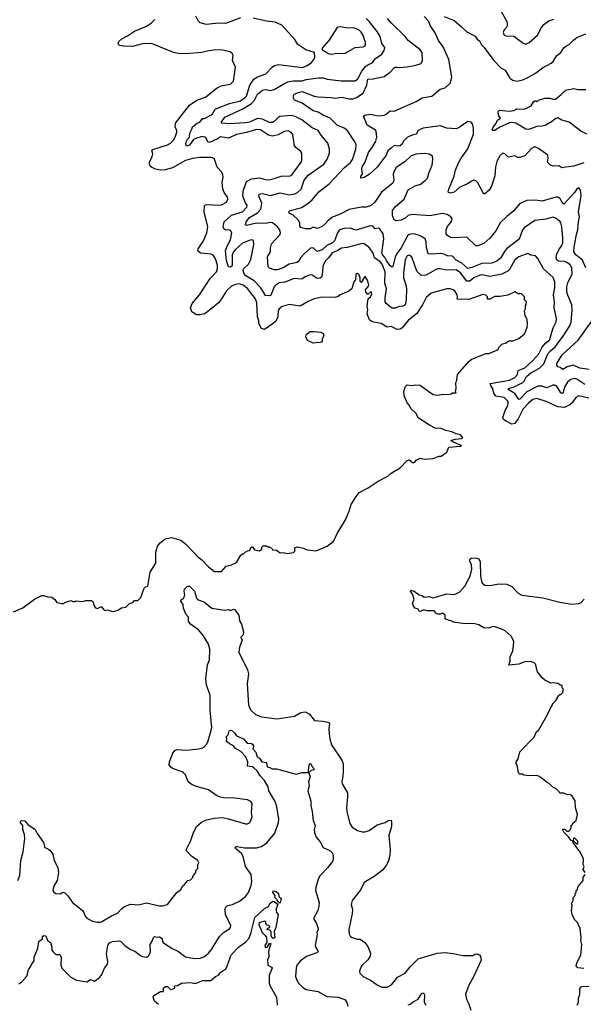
# Model space of a CAD drawing. Extents: x 1863017 to 1989460, y 394564 to 532820.
# Tile 66 of 213: x 1906124 to 1911770, y 451224 to 461092. Entities that reach past the tile are written whole.
import ezdxf

# ---------------------------------------------------------------- set-up
doc = ezdxf.new("R2010")
doc.units = 0

msp = doc.modelspace()

# ---------------------------------------------------------------- linework, layer by layer
at = {"layer": '0CON10XD'}
for points in [[(1910945, 461182.5), (1911006.3, 461066.3), (1911008.1, 461025), (1910979.1, 460990.9), (1910968, 460965), (1910977.7, 460937.7), (1910995, 460929.2), (1911075, 460927.1), (1911167.9, 460857.9), (1911195, 460846), (1911227.4, 460862.6), (1911312.9, 460937.1), (1911352, 461015), (1911375, 461043.8), (1911425, 461080.8), (1911475, 461099.2)], [(1910625, 458286.7), (1910511.4, 458291.4), (1910506.7, 458295), (1910511.2, 458315), (1910506.7, 458335), (1910485, 458367.5), (1910466.1, 458386.1), (1910436.1, 458396.1), (1910403.9, 458396.1), (1910245, 458350), (1910195, 458306.7), (1910158, 458235), (1910102.1, 458147.9), (1910015, 458076), (1909955, 458003.8), (1909935, 457991.2), (1909905, 457988.8), (1909845, 458018), (1909805, 458010), (1909745, 458048.6), (1909671.7, 458061.7), (1909645, 458072), (1909630, 458085), (1909606, 458145), (1909610.8, 458185), (1909604.2, 458225), (1909616.7, 458295), (1909638.8, 458315), (1909651.2, 458345), (1909649.3, 458359.3), (1909645, 458367.5), (1909615, 458342.5), (1909607, 458343), (1909591.2, 458365), (1909587.5, 458385), (1909618.3, 458421.7), (1909621.2, 458435), (1909605, 458490), (1909590, 458505), (1909588.3, 458518.3), (1909575, 458510), (1909545, 458460), (1909535, 458470), (1909533.8, 458505), (1909522.5, 458542.5), (1909505, 458550), (1909492, 458538), (1909486.7, 458485), (1909472.5, 458465), (1909450, 458395), (1909415, 458367.5), (1909335, 458333.3), (1909315, 458316.7), (1909285, 458306.7), (1909155, 458311.2), (1909075, 458294.2), (1909015, 458269.4), (1908935, 458220.6), (1908825, 458238.9), (1908752.3, 458217.7), (1908725, 458195.7), (1908715, 458178.8), (1908709.4, 458115), (1908689.8, 458070.2), (1908665, 458046.7), (1908575, 457985.9), (1908546.5, 457996.5), (1908518.9, 458048.9), (1908518.8, 458075), (1908506.9, 458116.9), (1908499.7, 458255), (1908487.8, 458295), (1908405, 458397.1), (1908361.6, 458431.6), (1908325, 458443.6), (1908275, 458436.4), (1908245, 458423.3), (1908195.6, 458375), (1908146.3, 458293.7), (1908115.3, 458254.7), (1908006.9, 458165), (1907975, 458145.5), (1907935, 458133.8), (1907895, 458134.6), (1907848.6, 458165), (1907834.4, 458205), (1907853.4, 458246.6), (1907925.4, 458335), (1908031.9, 458498.1), (1908095, 458564.4), (1908106.2, 458595), (1908105, 458631.2), (1908084.6, 458694.6), (1908063.6, 458733.6), (1908043.4, 458743.4), (1907935, 458750.8), (1907908, 458775), (1907912.5, 458795), (1907963.8, 458876.2), (1907999.5, 458955), (1908008.4, 459015), (1907971.7, 459168.3), (1907975, 459226.7), (1907984.4, 459235.6), (1908005, 459240.6), (1908115, 459233.3), (1908145, 459236.7), (1908195, 459264.4), (1908210, 459295), (1908204.3, 459315), (1908171.7, 459361.7), (1908157.8, 459395), (1908153.1, 459465), (1908162.5, 459515), (1908160.5, 459540.5), (1908142.3, 459572.3), (1908103.8, 459615), (1908075.8, 459695), (1908055, 459707.5), (1908035, 459710.8), (1907925, 459710), (1907855, 459702.7), (1907785, 459680), (1907655, 459609.3), (1907581.9, 459588.1), (1907535, 459583.9), (1907484, 459595), (1907443.4, 459613.4), (1907431.9, 459625), (1907423.6, 459645), (1907423.6, 459665), (1907450.7, 459720.7), (1907457.5, 459747.5), (1907448.8, 459785), (1907457, 459793), (1907605, 459836.7), (1907635.6, 459855), (1907664.5, 459885), (1907682.1, 459915), (1907699.2, 459965), (1907699.2, 459985), (1907682.3, 460015), (1907686.4, 460055), (1907825, 460235.6), (1907898, 460285), (1907985, 460315.6), (1908105, 460411.9), (1908155, 460433.1), (1908235, 460447.1), (1908266.9, 460475), (1908286, 460616), (1908257.5, 460685), (1908262.5, 460735), (1908252.5, 460755), (1908231.7, 460771.7), (1908155, 460787.5), (1908085, 460790), (1908005, 460776.7), (1907947.6, 460762.4), (1907785, 460750.5), (1907715, 460754.5), (1907663.3, 460765), (1907445, 460855.4), (1907355, 460851.1), (1907255, 460823.1), (1907165, 460827.8), (1907125, 460834), (1907113, 460843), (1907110, 460855), (1907116.2, 460875), (1907148.3, 460901.7), (1907205, 460929.4), (1907275, 460976.7), (1907395, 461026.4), (1907445, 461059.5), (1907479.1, 461095)], [(1911825, 457299.5), (1911725.9, 457324.1), (1911695, 457306.7), (1911657.4, 457252.6), (1911636.7, 457233.3), (1911583.1, 457206.9), (1911515, 457211.5), (1911396.7, 457265), (1911305, 457294.2), (1911265, 457285.5), (1911221.9, 457248.1), (1911167.6, 457192.4), (1911118.5, 457091.5), (1911085.2, 457044.8), (1911055, 457038.6), (1910997.4, 457067.4), (1910970.9, 457085), (1910965.8, 457105), (1910987.7, 457175), (1911010, 457215), (1911018, 457245), (1911016.2, 457265), (1910976.7, 457306.7), (1910895, 457318.9), (1910875, 457350.8), (1910863.4, 457393.4), (1910842.5, 457425), (1910837.5, 457445), (1911029.3, 457480.7), (1911083.3, 457506.7), (1911110.9, 457535), (1911117.4, 457575), (1911185, 457604.6), (1911265, 457675.6), (1911324.6, 457745), (1911359.4, 457810.6), (1911395, 457853.5), (1911434.3, 457885), (1911442.9, 457915), (1911468.8, 458005), (1911497.3, 458065), (1911501.5, 458095), (1911478.7, 458208.7), (1911483.3, 458265), (1911472.8, 458335), (1911484.1, 458405), (1911483.5, 458465), (1911470, 458510), (1911371.5, 458595), (1911315, 458700), (1911290, 458725), (1911245, 458732), (1911215, 458749.4), (1911125, 458716.9), (1911085.6, 458685), (1911032.3, 458587.7), (1911015, 458572.7), (1910955, 458541.5), (1910835, 458517.1), (1910755, 458533.8), (1910735, 458531.1), (1910675, 458505.8), (1910635, 458471.9), (1910605, 458470.3), (1910538.4, 458555), (1910495, 458585.2), (1910395, 458581.9), (1910335, 458595.3), (1910305, 458594.1), (1910197.2, 458532.8), (1910175, 458528.5), (1910143.4, 458533.4), (1910101.5, 458571.5), (1910055, 458706.7), (1910045, 458721.2), (1910025, 458733.8), (1910005, 458724), (1909984.5, 458685), (1909967.7, 458555), (1909970, 458505), (1909993.9, 458435), (1909998.1, 458398.1), (1909997.1, 458285), (1909985, 458235.5), (1909965, 458222), (1909925, 458217.3), (1909885, 458199.6), (1909855, 458201.2), (1909835, 458213.9), (1909795, 458248.8), (1909786.9, 458265), (1909786, 458305), (1909799.6, 458395), (1909783, 458453), (1909786.1, 458565), (1909755, 458642), (1909735, 458665.2), (1909678.4, 458705), (1909665, 458753.3), (1909629.4, 458805), (1909575, 458844.6), (1909555, 458849.2), (1909405, 458809.3), (1909348.1, 458801.9), (1909311.1, 458778.9), (1909253.3, 458755), (1909218.9, 458705), (1909186.9, 458675), (1909170, 458645), (1909161.9, 458618.1), (1909155.3, 458534.7), (1909147.2, 458512.8), (1909135, 458500.4), (1909105, 458498.8), (1909055, 458533.3), (1909035, 458535.6), (1908985, 458514.4), (1908949.6, 458490.4), (1908875, 458497.6), (1908779.1, 458460.9), (1908725, 458453.4), (1908692.9, 458435), (1908674.2, 458415), (1908638.7, 458331.3), (1908625, 458325.3), (1908587.9, 458327.9), (1908539.5, 458405), (1908473.5, 458475), (1908390.4, 458525), (1908371.9, 458545), (1908363.9, 458575), (1908367.5, 458595), (1908415, 458641.9), (1908440.5, 458689.5), (1908469.6, 458839.6), (1908467.5, 458875), (1908455.6, 458885.6), (1908434.2, 458884.2), (1908355, 458851.3), (1908281.5, 458785), (1908264.4, 458765), (1908252.5, 458735), (1908251.1, 458625), (1908235, 458611.5), (1908214.8, 458614.8), (1908195, 458677.5), (1908187.3, 458775), (1908198.4, 458815), (1908236.1, 458885), (1908250, 458955), (1908235, 458978.1), (1908216, 458986), (1908185, 458984.5), (1908172.6, 458992.6), (1908164, 459015), (1908173.3, 459065), (1908245, 459131.6), (1908357.5, 459165), (1908400, 459215), (1908402.5, 459235), (1908385, 459257.5), (1908360.6, 459325), (1908363.5, 459375), (1908395, 459469.4), (1908445, 459496.7), (1908525, 459506.7), (1908585, 459490), (1908625, 459488.6), (1908675, 459499.4), (1908745, 459525.6), (1908835, 459527.5), (1908855, 459540.8), (1908945, 459663.8), (1908951.1, 459685), (1908951.2, 459755), (1908941.2, 459771.2), (1908890.5, 459810.5), (1908878.3, 459828.3), (1908860.6, 459940.6), (1908841.2, 459965), (1908815, 459976.9), (1908775, 459972.5), (1908715, 459938.1), (1908655, 459924.4), (1908615, 459935.6), (1908535, 459987.8), (1908495, 459992.2), (1908395, 459962.9), (1908295, 459943.2), (1908215, 459905.8), (1908135, 459917.5), (1908105, 459897.1), (1908025, 459860), (1908009.4, 459869.4), (1907990, 459910), (1907955, 459921.5), (1907895, 459905.8), (1907865, 459891.5), (1907825, 459835.4), (1907793.8, 459823.8), (1907789.3, 459845), (1907794.3, 459875), (1907805, 459894.6), (1907826.2, 459913.8), (1907827.9, 459955), (1907849.6, 459995), (1907855, 460018.6), (1907903.6, 460056.4), (1907927.1, 460065), (1907955, 460101.9), (1907976.4, 460103.6), (1908040, 460135), (1908055, 460149.2), (1908081.2, 460195), (1908106.6, 460206.6), (1908225, 460250.9), (1908335, 460277.5), (1908387.5, 460315), (1908397.8, 460325), (1908429.6, 460435), (1908469.5, 460495), (1908505, 460518.2), (1908589.6, 460550.4), (1908652, 460618), (1908675.5, 460634.5), (1908717, 460643), (1908956, 460614), (1909005, 460632.2), (1909047, 460663), (1909065, 460684), (1909081.4, 460715), (1909077.5, 460765), (1908990.9, 460790.9), (1908911.4, 460845), (1908879.4, 460895), (1908748.5, 461038.5), (1908685, 461068.6), (1908597.9, 461077.9), (1908461.7, 461108.3)], [(1908335, 461112.5), (1908185, 461054), (1908115, 461058.2), (1907995.7, 461045.7), (1907931.2, 461061.2), (1907910.5, 461080.5), (1907887, 461127)], [(1911785, 457437.7), (1911705, 457489.3), (1911685, 457494.7), (1911645, 457485.2), (1911612.1, 457457.9), (1911586.1, 457415), (1911565, 457349.4), (1911555, 457345.7), (1911545, 457354.2), (1911502.4, 457422.4), (1911485, 457430), (1911465, 457428.7), (1911405, 457401.7), (1911355, 457419.2), (1911315, 457419.9), (1911206.2, 457363.8), (1911135, 457288.8), (1911125, 457285.5), (1911084.9, 457344.9), (1911016.5, 457385), (1911025, 457395.2), (1911078, 457412), (1911164.1, 457455.9), (1911178.9, 457471.1), (1911201.9, 457515), (1911245, 457551.7), (1911330.8, 457599.2), (1911375, 457644), (1911415.4, 457744.6), (1911441.8, 457775), (1911493.1, 457816.9), (1911524.1, 457865), (1911570.1, 457919.9), (1911636.7, 458025), (1911649.5, 458065), (1911659.1, 458180.9), (1911656.7, 458235), (1911609.6, 458349.6), (1911603.9, 458385), (1911604.7, 458415.3), (1911615.4, 458455), (1911658.1, 458545), (1911656.7, 458605), (1911637.1, 458635), (1911612.5, 458655), (1911585, 458667.2), (1911523.3, 458673.3), (1911505.9, 458685.9), (1911497.1, 458705), (1911500.4, 458735), (1911525, 458785.8), (1911555, 458829.2), (1911563.6, 458855), (1911565.6, 458905), (1911555.2, 459014.8), (1911546.7, 459055), (1911535, 459073.4), (1911485, 459106.7), (1911465, 459111.6), (1911395, 459093.5), (1911285, 459078.3), (1911176.4, 459005), (1911162.8, 458985), (1911127.8, 458892.2), (1911000.9, 458795), (1910979.6, 458770.4), (1910945.5, 458705), (1910905, 458672.7), (1910855, 458652.1), (1910755, 458647.6), (1910655, 458607.1), (1910615, 458598.9), (1910552.8, 458652.8), (1910495, 458682.1), (1910467, 458717), (1910455, 458723.1), (1910406.2, 458726.2), (1910375, 458742.1), (1910335, 458749.4), (1910252.8, 458742.8), (1910216.9, 458746.9), (1910199.6, 458805), (1910196, 458865), (1910184.7, 458894.7), (1910135.4, 458925.4), (1910085, 458943.5), (1910055, 458946.7), (1910025, 458940), (1910008.5, 458925), (1909944.6, 458805), (1909906.3, 458753.7), (1909886.3, 458715), (1909861.7, 458618.3), (1909855, 458613.3), (1909835, 458624), (1909798.6, 458678.6), (1909784.8, 458704.8), (1909760.9, 458730.9), (1909753.6, 458753.6), (1909772.7, 458895), (1909764.4, 458945), (1909728.1, 458998.1), (1909715, 459002.2), (1909685, 458995.6), (1909662.4, 459022.4), (1909635, 459027.7), (1909495, 458984.5), (1909435, 459002.7), (1909375, 459001.2), (1909339.5, 458990.5), (1909322.6, 458977.4), (1909308.2, 458955), (1909278.2, 458875), (1909256.4, 458855), (1909202.4, 458827.6), (1909155, 458786.2), (1909105, 458770.6), (1909065, 458804.5), (1909036.1, 458803.9), (1908972.8, 458747.2), (1908937.5, 458705), (1908923.1, 458675), (1908905, 458660.5), (1908825, 458642.7), (1908765, 458605.6), (1908704.3, 458584.3), (1908675, 458583.8), (1908625, 458603.3), (1908614, 458615), (1908605.8, 458715), (1908636, 458765), (1908636.7, 458805), (1908647.5, 458845), (1908730.4, 458935), (1908736.9, 458955), (1908731.5, 458985), (1908707.9, 459015), (1908655, 459055.4), (1908635, 459058.2), (1908585, 459050.3), (1908495, 459053.3), (1908395, 459030), (1908386, 459036), (1908392.7, 459065), (1908425, 459110), (1908505, 459156.4), (1908538.6, 459195), (1908550.9, 459255), (1908519.1, 459325), (1908522.5, 459345), (1908555, 459350.4), (1908635, 459330.4), (1908735, 459356.4), (1908825, 459336.7), (1908881.6, 459348.4), (1908908.2, 459361.8), (1908942.7, 459395), (1908973.2, 459485), (1909015, 459533.9), (1909170, 459645), (1909205.6, 459695), (1909228.6, 459755), (1909227.1, 459795), (1909210, 459855), (1909144.4, 459935), (1909115, 459983.3), (1909055, 460007.5), (1908949.9, 460089.9), (1908885, 460123.4), (1908845, 460133.2), (1908729.5, 460120.5), (1908710.4, 460109.6), (1908675, 460072.3), (1908655, 460062.7), (1908625, 460063.4), (1908555, 460096.4), (1908505, 460100.9), (1908425, 460066.7), (1908382.4, 460057.6), (1908225, 460047.3), (1908150, 460055), (1908143, 460063), (1908180, 460115), (1908367.4, 460202.6), (1908445, 460251.7), (1908477, 460285), (1908505, 460344.6), (1908555, 460385.3), (1908585, 460394.2), (1908635, 460383.5), (1908675, 460392.5), (1908769.5, 460450.5), (1908811.6, 460468.4), (1908865, 460478.4), (1908955, 460478.8), (1908995, 460492.3), (1909119.1, 460510.9), (1909165, 460509), (1909205, 460494.8), (1909345, 460479.5), (1909485, 460480.8), (1909511.3, 460498.7), (1909552.3, 460577.7), (1909593.3, 460626.7), (1909611, 460639), (1909655, 460660.5), (1909688.8, 460705), (1909752.8, 460747.2), (1909774.6, 460785), (1909780.6, 460815), (1909752.5, 460855), (1909733.9, 460925), (1909704.9, 460974.9), (1909625.8, 461075.8), (1909595.2, 461105.2)], [(1911796.8, 458606.8), (1911760.8, 458680.8), (1911695, 458736.7), (1911676.7, 458765), (1911677.9, 458815), (1911701.5, 458938.5), (1911714.5, 458985), (1911721.1, 459065), (1911733.1, 459115), (1911720.6, 459165), (1911749.1, 459329.1), (1911741.4, 459385), (1911725, 459405.8), (1911704.3, 459395.7), (1911685, 459363.3), (1911575, 459244.4), (1911565, 459250), (1911535, 459302.9), (1911515, 459312.9), (1911495, 459314.4), (1911356.8, 459273.2), (1911295, 459284.4), (1911205, 459278.8), (1911131.7, 459248.3), (1911073.2, 459176.8), (1911005, 459121.2), (1910938, 459055), (1910894.5, 458975), (1910835, 458902.5), (1910775, 458850), (1910715, 458827.5), (1910695, 458826), (1910605, 458911.9), (1910474.5, 458904.5), (1910440, 458910), (1910408.7, 458928.7), (1910396.8, 458946.8), (1910397.8, 458985), (1910411.4, 459018.6), (1910451.3, 459068.7), (1910457.5, 459095), (1910444, 459115), (1910405, 459141.4), (1910355, 459150), (1910235, 459128.2), (1910055, 459140.6), (1910015, 459128.7), (1909985, 459102.7), (1909945, 459083.5), (1909895.8, 459075.8), (1909875, 459086), (1909858.1, 459125), (1909859.7, 459180.3), (1909888.3, 459221.7), (1909975, 459294), (1910015, 459388), (1910085, 459427.1), (1910138.8, 459445), (1910185, 459482), (1910208, 459505), (1910222.5, 459555), (1910256.8, 459633.2), (1910264.3, 459695), (1910258.8, 459725), (1910227.5, 459745), (1910175, 459750.6), (1910096.6, 459743.4), (1910045, 459727.1), (1909982.9, 459667.1), (1909895, 459610), (1909874.6, 459575.4), (1909865.6, 459545), (1909872.2, 459485), (1909861.9, 459455), (1909747.5, 459365), (1909680.6, 459265), (1909645, 459229.4), (1909595, 459211.8), (1909545, 459213.5), (1909425, 459189.4), (1909340, 459145), (1909251.3, 459108.7), (1909211.9, 459078.1), (1909185.7, 459045), (1909155, 459019.2), (1909105, 459000), (1909065, 459013.3), (1909035, 458996.2), (1908986.4, 458996.4), (1908940.3, 459010.3), (1908930, 459025), (1908928.9, 459055), (1908914.4, 459085), (1908865, 459132.9), (1908825, 459154.3), (1908818.8, 459165), (1908835, 459178.6), (1908949.8, 459210.2), (1909015, 459252.2), (1909053.1, 459286.9), (1909122, 459368), (1909223.3, 459446.7), (1909378.1, 459611.9), (1909438.3, 459661.7), (1909459.3, 459690.7), (1909491.5, 459795), (1909495.3, 459835), (1909489.6, 459859.6), (1909404.5, 459985), (1909375, 460005.3), (1909305, 460034.4), (1909255.6, 460085), (1909235.7, 460105), (1909157.9, 460137.9), (1909115, 460165.5), (1909065, 460179.4), (1908955, 460256.4), (1908877.5, 460285), (1908867.5, 460305), (1908867.5, 460335), (1908877.5, 460345), (1908915, 460364.2), (1908955, 460372), (1909075, 460327.5), (1909115, 460320.8), (1909244.1, 460314.1), (1909285, 460304.4), (1909355, 460314.4), (1909425, 460299.6), (1909465, 460300), (1909498.5, 460311.5), (1909563.5, 460356.5), (1909602.9, 460435), (1909613.1, 460496.9), (1909665, 460498.1), (1909775, 460522), (1909835, 460565.8), (1909875, 460610.8), (1909885, 460617.5), (1909905, 460616), (1909925, 460612.5), (1910005, 460620), (1910093, 460637), (1910145, 460654), (1910160, 460685), (1910156.2, 460765), (1910132, 460795), (1910016.2, 460885), (1909986, 460925), (1909848.3, 461058.3), (1909808.9, 461105)], [(1909845, 459805.5), (1909812.7, 459777.3), (1909795.4, 459734.6), (1909705.8, 459615), (1909625, 459539.2), (1909575, 459510), (1909542.5, 459505), (1909542, 459525), (1909557.5, 459545), (1909550, 459595), (1909555, 459616.7), (1909581.7, 459658.3), (1909619.3, 459760.7), (1909655, 459810), (1909690.4, 459875), (1909700.3, 459915), (1909695.8, 459975), (1909690, 459985), (1909603.8, 460035), (1909568.8, 460125), (1909582.5, 460135), (1909635, 460146.5), (1909715, 460130), (1909774.1, 460135.9), (1909796.7, 460145), (1909835, 460178.8), (1909875, 460176), (1910095, 460271.1), (1910155, 460310.5), (1910253.3, 460325), (1910336, 460395), (1910385, 460409.4), (1910439.4, 460460.6), (1910453.3, 460515), (1910424.6, 460695), (1910365, 460821.4), (1910321.1, 460885), (1910285, 460961.2), (1910237.5, 461035), (1910222.5, 461075), (1910175.6, 461125)], [(1910375, 461123.8), (1910475, 461083.3), (1910545.8, 461025.8), (1910605, 460971.2), (1910687.7, 460927.7), (1910708.3, 460898.3), (1910730.5, 460880.5), (1910749.7, 460839.7), (1910776, 460815), (1910873.6, 460683.6), (1910945, 460610), (1910986.2, 460585), (1911035.7, 460505), (1911063.8, 460485), (1911105, 460476.5), (1911165, 460488.9), (1911220, 460515), (1911292, 460555), (1911361.3, 460608.7), (1911446.7, 460655), (1911468.8, 460675), (1911505, 460733.8), (1911545, 460764.2), (1911575, 460809.4), (1911595, 460827.5), (1911627.9, 460842.1), (1911671.7, 460888.3), (1911705, 460913.8), (1911795, 460951.2)], [(1909255, 460746.2), (1909285, 460754.2), (1909385, 460756.2), (1909485, 460812.5), (1909565, 460821.2), (1909581.7, 460828.3), (1909588.8, 460845), (1909588, 460865), (1909565.7, 460935), (1909546.4, 460966.4), (1909525, 460988.6), (1909478, 461008), (1909395, 461010.6), (1909335, 461021.4), (1909305, 461012.5), (1909222, 460885), (1909152.5, 460805), (1909157, 460787), (1909225, 460751.2), (1909255, 460746.2)], [(1911804.1, 459944.1), (1911745, 459974), (1911673.1, 460033.1), (1911629.2, 460065), (1911556.2, 460085), (1911515, 460107.5), (1911495, 460102.5), (1911452.7, 460067.3), (1911388.3, 460031.7), (1911355, 460023.8), (1911305, 460022.7), (1911225, 459992.9), (1911193.3, 459995), (1911095, 460055.6), (1911055, 460061.8), (1911031.8, 460058.2), (1910928.3, 460011.7), (1910885, 459982.5), (1910865, 459982.5), (1910858.3, 459988.3), (1910867.5, 460015), (1910895, 460050), (1910910, 460085), (1910940, 460105), (1910920, 460135), (1910918.3, 460171.7), (1910930, 460185), (1911026, 460174), (1911075, 460182.5), (1911105, 460198.8), (1911180, 460195), (1911249.3, 460230.7), (1911271.7, 460268.3), (1911285, 460277.5), (1911295, 460280), (1911305, 460270), (1911320, 460285), (1911386.1, 460306.1), (1911433.6, 460306.4), (1911466.4, 460296.4), (1911493, 460297), (1911548.6, 460341.4), (1911582.3, 460377.7), (1911605, 460390), (1911675, 460402.5), (1911715, 460394.3), (1911795, 460394)], [(1911775, 459656.4), (1911674.6, 459625.4), (1911595.8, 459615.8), (1911555, 459606.2), (1911525, 459628), (1911465, 459626), (1911443, 459633), (1911410, 459665), (1911418.8, 459705), (1911413.3, 459735), (1911322.2, 459802.2), (1911295, 459814.4), (1911275, 459813.5), (1911250.1, 459799.9), (1911185, 459729.2), (1911135, 459711.9), (1911115, 459712.5), (1911085, 459728.8), (1911025, 459713.3), (1911015, 459716.7), (1910985, 459748), (1910965, 459754), (1910935, 459728), (1910905, 459670), (1910891.7, 459618.3), (1910885, 459527.5), (1910850.6, 459425), (1910828.6, 459385), (1910785, 459346.2), (1910775, 459346.7), (1910765.9, 459355.9), (1910715, 459458.5), (1910695, 459477.9), (1910675, 459482.7), (1910652.5, 459475), (1910605, 459442.5), (1910535, 459414.4), (1910475, 459364.3), (1910435, 459354.2), (1910420.5, 459360.5), (1910416.7, 459366.7), (1910424.2, 459395), (1910476.7, 459525), (1910491.1, 459585), (1910520.6, 459659.4), (1910545.4, 459704.6), (1910615, 459797.5), (1910669.6, 459945), (1910669.5, 460005), (1910658.7, 460048.7), (1910646.4, 460066.4), (1910615, 460073.3), (1910527.9, 460012.1), (1910495, 459999.6), (1910404.5, 460004.5), (1910335, 460027.1), (1910165, 460004.5), (1910117.2, 459982.8), (1910095, 459944.3), (1910045, 459932.9), (1910010, 459915), (1909968.6, 459875), (1909955.8, 459845), (1909935, 459829.2), (1909915, 459824.5), (1909875, 459832.3), (1909845, 459805.5)], [(1906061.7, 455158.3), (1906155, 455197.5), (1906273.9, 455286.1), (1906345, 455320), (1906365, 455320), (1906405, 455307.5), (1906446.2, 455306.2), (1906475, 455280), (1906495, 455250), (1906545, 455240), (1906565, 455240), (1906575, 455250), (1906635, 455270), (1906655, 455260), (1906675, 455260), (1906685, 455267.5), (1906755, 455262.5), (1906785, 455272.5), (1906845, 455270), (1906860, 455255), (1906867.5, 455225), (1906885, 455197.5), (1906905, 455190), (1906935, 455207.5), (1906945, 455207.5), (1906970, 455175), (1906981.7, 455171.7), (1907005, 455177.5), (1907043, 455163), (1907065, 455162.5), (1907107, 455173), (1907145, 455197.5), (1907187, 455203), (1907225, 455240), (1907258.3, 455251.7), (1907275, 455270), (1907308.3, 455271.7), (1907338.3, 455301.7), (1907370, 455395), (1907383, 455407), (1907406.2, 455415), (1907430.8, 455555), (1907489.2, 455645), (1907488.5, 455755), (1907505.6, 455815), (1907530.2, 455849.8), (1907580.4, 455889.6), (1907645.7, 455904.3), (1907738, 455875), (1907787.5, 455835), (1907911.2, 455705), (1907945, 455683.8), (1908015, 455610), (1908075, 455562.5), (1908147, 455563), (1908193, 455617), (1908245, 455627.5), (1908297, 455653), (1908340, 455725), (1908355, 455740), (1908365, 455740), (1908385, 455760), (1908398.3, 455761.7), (1908405, 455770), (1908425, 455772.5), (1908445, 455810), (1908455, 455810), (1908475, 455777.5), (1908525, 455770), (1908550, 455785), (1908550, 455805), (1908561.7, 455818.3), (1908595, 455820), (1908605, 455810), (1908625, 455810), (1908631.7, 455801.7), (1908645, 455800), (1908655, 455780), (1908697, 455777), (1908735, 455750), (1908765, 455752.5), (1908805, 455742.5), (1908867, 455753), (1908880, 455765), (1908881.7, 455798.3), (1908905, 455807.5), (1908966.4, 455796.4), (1909005, 455777.5), (1909095, 455767.5), (1909203.6, 455816.4), (1909265, 455862.5), (1909275, 455877.5), (1909305, 455942.5), (1909389.5, 456080.5), (1909424, 456165), (1909443.8, 456235), (1909493.8, 456315), (1909525, 456353.3), (1909615, 456400), (1909713.9, 456466.1), (1909813.6, 456516.4), (1909845, 456546.7), (1909935, 456602.5), (1910006.4, 456673.6), (1910025, 456680), (1910065, 456651.2), (1910082.3, 456657.7), (1910095, 456676.7), (1910135, 456696.7), (1910175, 456686.7), (1910265, 456693.3), (1910325, 456716.7), (1910345, 456717.5), (1910403, 456757), (1910421.7, 456808.3), (1910541.7, 456818.3), (1910550, 456825), (1910474.4, 456854.4), (1910442.5, 456875), (1910485, 456888), (1910555, 456893.3), (1910562.5, 456905), (1910541.2, 456931.2), (1910495, 456943.3), (1910453.3, 456963.3), (1910393.8, 456973.8), (1910345, 456996.7), (1910285, 457000), (1910229.1, 457029.1), (1910115, 457103.3), (1910095, 457146.2), (1910044.1, 457194.1), (1910030, 457225), (1910005, 457253.3), (1909974.2, 457325), (1909971.4, 457365), (1909987.3, 457412.7), (1910005, 457431.2), (1910055, 457426.2), (1910085, 457432), (1910135, 457428.8), (1910224.3, 457364.3), (1910265, 457336.2), (1910305, 457330), (1910365, 457340), (1910415, 457337.5), (1910445, 457342.5), (1910458.3, 457351.7), (1910495, 457352.5), (1910490, 457365), (1910496.7, 457395), (1910492.5, 457455), (1910502.5, 457475), (1910510, 457535), (1910623, 457667), (1910647.5, 457685), (1910778.3, 457741.7), (1910795, 457747.5), (1910825, 457746.7), (1910905, 457780), (1910920, 457795), (1910920, 457805), (1910955, 457840), (1910997, 457853), (1911013, 457867), (1911025, 457872.5), (1911065, 457872.5), (1911123.6, 457896.4), (1911180, 457945), (1911196.2, 457975), (1911208.3, 458011.7), (1911210, 458045), (1911206.4, 458086.4), (1911187.5, 458125), (1911180, 458175), (1911190, 458195), (1911190, 458225), (1911197, 458233), (1911200, 458265), (1911180, 458285), (1911180, 458315), (1911150, 458345), (1911135, 458347.5), (1911125, 458340), (1911083.6, 458366.4), (1911015, 458332.5), (1910933, 458317), (1910885, 458316.7), (1910835, 458290), (1910811.7, 458291.7), (1910810, 458315), (1910795, 458330), (1910765, 458338), (1910625, 458286.7)], [(1911830, 457585), (1911735, 457598.8), (1911669.8, 457630.2), (1911607.4, 457612.6), (1911565, 457587.5), (1911537, 457607), (1911513.6, 457613.6), (1911505, 457630), (1911505, 457647.5), (1911559.2, 457735), (1911719.2, 457880.8), (1911855, 458069.2)], [(1909065, 457848.8), (1909008.3, 457878.3), (1908992.2, 457915), (1908994.4, 457935), (1909002.5, 457945), (1909035, 457965.8), (1909075, 457968.8), (1909139.3, 457959.3), (1909165, 457947.5), (1909172.5, 457925), (1909153.3, 457895), (1909153.3, 457865), (1909135, 457855.8), (1909095, 457854.6), (1909065, 457848.8)], [(1911790, 452545), (1911770, 452575), (1911780, 452605), (1911770, 452625), (1911772.5, 452675), (1911765, 452700), (1911738.3, 452748.3), (1911670, 452845), (1911670, 452860), (1911675, 452860), (1911703, 452833), (1911717, 452833), (1911715, 452860), (1911685, 452890), (1911671.7, 452888.3), (1911670, 452860), (1911645, 452870), (1911623, 452903), (1911575, 452950), (1911562.5, 452975), (1911565, 452980), (1911585, 452980), (1911605, 452960), (1911625, 452960), (1911638.3, 452971.7), (1911650, 452995), (1911650, 453015), (1911658.3, 453021.7), (1911665, 453040), (1911700, 453065), (1911712.5, 453125), (1911692.5, 453195), (1911687.5, 453265), (1911656.4, 453316.4), (1911635, 453327.5), (1911613, 453323), (1911575, 453340), (1911535, 453340), (1911530, 453355), (1911500, 453385), (1911465, 453400), (1911425, 453440), (1911413, 453443), (1911345, 453497.5), (1911315, 453512.5), (1911295, 453516.7), (1911235, 453512.5), (1911175, 453520), (1911165, 453530), (1911135, 453530), (1911120, 453545), (1911109.3, 453619.3), (1911098.3, 453638.3), (1911097.5, 453655), (1911117.5, 453685), (1911133.9, 453756.1), (1911278.3, 453901.7), (1911299.3, 453950.7), (1911323.6, 453976.4), (1911406.1, 454113.9), (1911437.5, 454185), (1911462.5, 454225), (1911462.5, 454235), (1911495, 454270), (1911525, 454320), (1911535, 454330), (1911545, 454330), (1911565, 454350), (1911570, 454365), (1911570, 454385), (1911560, 454395), (1911558.3, 454418.3), (1911541.7, 454421.7), (1911515, 454440), (1911475, 454447.5), (1911445, 454442.5), (1911385, 454472.5), (1911357, 454497), (1911310, 454555), (1911291.7, 454631.7), (1911275, 454650), (1911253, 454653), (1911245, 454660), (1911185, 454657.5), (1911125, 454633.3), (1911023, 454623), (1911036.1, 454663.9), (1911038.8, 454705), (1911063, 454767), (1911072.5, 454815), (1911073.3, 454865), (1911046.7, 454915), (1910987, 454967), (1910945, 454988), (1910875, 455010), (1910855, 455008), (1910825, 454993.3), (1910775, 454996.2), (1910725, 455026.2), (1910685, 455038.6), (1910565, 455040.8), (1910485, 455050), (1910394.2, 455084.2), (1910386.7, 455095), (1910386.2, 455125), (1910372.5, 455135), (1910355, 455143.3), (1910336.4, 455133.6), (1910314.2, 455134.2), (1910290, 455145), (1910282.5, 455165), (1910275, 455168), (1910205, 455168.9), (1910171.9, 455178.1), (1910135, 455160.8), (1910125, 455163.3), (1910115, 455183.8), (1910085, 455194), (1910069.2, 455215), (1910058, 455245), (1910075.9, 455285.9), (1910059.2, 455335), (1910040.8, 455365), (1910042.5, 455375), (1910075.7, 455365.7), (1910125, 455327.5), (1910155, 455320), (1910175, 455303.3), (1910225, 455310), (1910265, 455296.7), (1910401.7, 455338.3), (1910475, 455330), (1910530, 455355), (1910585, 455416.2), (1910638.1, 455515), (1910652.2, 455585), (1910649.7, 455629.7), (1910632.5, 455665), (1910632, 455685), (1910655, 455698.1), (1910705, 455697.1), (1910725, 455688), (1910738.3, 455658.3), (1910739.2, 455515), (1910748.8, 455465), (1910756.2, 455446.2), (1910784.3, 455424.3), (1910835, 455420.8), (1910925, 455437.1), (1911005, 455436), (1911055, 455412), (1911116.2, 455345), (1911155, 455325.8), (1911365, 455297.1), (1911534.2, 455255.8), (1911655, 455235.8), (1911725, 455241.4), (1911749.7, 455250.3), (1911780, 455285)], [(1906105, 452463.3), (1906124.3, 452515), (1906135.5, 452664.5), (1906158, 452752), (1906175.6, 452885), (1906172.9, 452925), (1906156.9, 452975), (1906156, 453015), (1906133, 453043), (1906131.2, 453055), (1906142.9, 453067.1), (1906175, 453064.3), (1906204.2, 453025), (1906278.8, 452975), (1906299.2, 452935), (1906364, 452845), (1906373, 452817), (1906372.5, 452795), (1906395, 452790), (1906425, 452767.5), (1906455, 452727.5), (1906469.2, 452665), (1906507.5, 452595), (1906514.1, 452544.1), (1906500, 452465), (1906468, 452415), (1906458.8, 452385), (1906456.7, 452365), (1906465, 452347.5), (1906485, 452333.8), (1906528.3, 452331.7), (1906555, 452347.5), (1906575, 452340), (1906605, 452310), (1906653.9, 452243.9), (1906753.6, 452165), (1906767.3, 452145), (1906778.7, 452108.7), (1906797.6, 452087.6), (1906855, 452057.5), (1906901.7, 452048.3), (1906935, 452048), (1906955, 452056.2), (1907045, 452110), (1907105, 452137.5), (1907147.5, 452185), (1907175, 452203.3), (1907235, 452227.5), (1907315, 452222.5), (1907395, 452240), (1907525, 452210), (1907555, 452210), (1907605, 452223.3), (1907697, 452343), (1907740, 452375), (1907757, 452413), (1907776.4, 452423.6), (1907810, 452465), (1907835, 452470), (1907860, 452495), (1907860, 452505), (1907890, 452545), (1907890, 452565), (1907910, 452585), (1907910, 452625), (1907917.5, 452645), (1907910, 452665), (1907845, 452707.5), (1907793.3, 452765), (1907795, 452780), (1907838.8, 452865), (1907861.4, 452935), (1907895.8, 453005), (1907945, 453049.2), (1907995, 453072.9), (1908075, 453089.4), (1908155.5, 453095.5), (1908215, 453084.3), (1908385, 453034), (1908405, 453034), (1908425, 453043.3), (1908440, 453065), (1908453.3, 453105), (1908446.2, 453145), (1908453.3, 453235), (1908438.3, 453258.3), (1908405, 453272), (1908275, 453290), (1908165, 453292.5), (1908125, 453302), (1908095, 453316.2), (1908014.2, 453374.2), (1907895, 453407.5), (1907853.3, 453425), (1907813.2, 453453.2), (1907783.8, 453525), (1907766.7, 453545), (1907752.5, 453555), (1907655, 453588.8), (1907635, 453603.3), (1907622.5, 453625), (1907624.4, 453655), (1907657.9, 453742.1), (1907674.5, 453765.5), (1907693.3, 453776.7), (1907795, 453771.9), (1907915, 453783.3), (1907955, 453794.5), (1907975, 453806.9), (1907995, 453828), (1908012.9, 453865), (1908050.5, 453995), (1908033.3, 454173.3), (1908031.7, 454318.3), (1907996.4, 454425), (1907987.2, 454485), (1908006.7, 454625), (1908026.9, 454675), (1908029.1, 454785), (1908015.6, 454835), (1907966.2, 454916.2), (1907915, 454976.2), (1907857.6, 455017.6), (1907834.7, 455034.7), (1907815.6, 455065), (1907813.9, 455103.9), (1907787.1, 455135), (1907766.2, 455195), (1907762.3, 455232.3), (1907740, 455265), (1907745, 455280), (1907765, 455290), (1907780, 455325), (1907771.2, 455365), (1907773.8, 455385), (1907805, 455416.2), (1907825, 455415.8), (1907874.4, 455365), (1907895.7, 455295), (1907905, 455282), (1907975, 455253.1), (1908050, 455195), (1908175, 455175.7), (1908215, 455180.6), (1908235, 455169.4), (1908264.6, 455185.4), (1908275, 455182.5), (1908318.5, 455125), (1908326.4, 455066.4), (1908345, 455032.5), (1908365.7, 454955.7), (1908362, 454928), (1908340, 454905), (1908351.4, 454875), (1908326.9, 454805), (1908318.6, 454755), (1908407.1, 454577.1), (1908417.5, 454535), (1908402.5, 454435), (1908417.1, 454225), (1908436.4, 454176.4), (1908485, 454128.6), (1908545, 454104.4), (1908705, 454084.2), (1908877, 454113), (1908940.5, 454149.5), (1908983.9, 454153.9), (1909023.3, 454135), (1909077.1, 454067.1), (1909162.1, 454062.1), (1909212.5, 454052.5), (1909223.3, 454045), (1909228.8, 454035), (1909222, 453985), (1909224.3, 453935), (1909230.8, 453885), (1909248.6, 453825), (1909349.6, 453669.6), (1909364.3, 453635), (1909365.9, 453555.9), (1909359.7, 453509.7), (1909352, 453455), (1909356.2, 453435), (1909406.7, 453345), (1909408.8, 453305), (1909396.7, 453195), (1909401.7, 453151.7), (1909431.2, 453035), (1909455, 452998.8), (1909507.5, 452965), (1909555, 452954.2), (1909585, 452954), (1909625, 452966), (1909705, 453021.2), (1909785, 453046.7), (1909815, 453067.5), (1909845, 453070), (1909850, 453055), (1909848.8, 453005), (1909822.9, 452915), (1909835.8, 452775), (1909832, 452715), (1909815, 452652.5), (1909795.8, 452614.2), (1909755, 452566.2), (1909675, 452504), (1909576.2, 452445), (1909541.2, 452375), (1909454.3, 452265.7), (1909446, 452225)], [(1906996.6, 451753.4), (1907007.7, 451812.3), (1907025, 451839.4), (1907055, 451854.5), (1907125, 451858.6), (1907136.2, 451855), (1907178, 451815), (1907234, 451775), (1907277.4, 451757.4), (1907335, 451713.8), (1907355, 451703.8), (1907395, 451696.2), (1907415, 451710), (1907435, 451747.5), (1907431.4, 451825), (1907455.7, 451865), (1907462.9, 451895), (1907475, 451904), (1907505, 451898), (1907525, 451901.2), (1907550, 451885), (1907553.1, 451855), (1907560, 451845), (1907645, 451787.5), (1907715, 451754), (1907785, 451700.8), (1907874.5, 451684.5), (1907935, 451687.5), (1907976.7, 451703.3), (1908014.3, 451735), (1908046.9, 451775), (1908125, 451904), (1908165, 451942.9), (1908225, 451981.2), (1908236.2, 451995), (1908238, 452015), (1908186.5, 452125), (1908181.9, 452175), (1908186.9, 452195), (1908206.8, 452213.2), (1908255, 452224.2), (1908325, 452259.4), (1908386.3, 452303.7), (1908415, 452343.3), (1908441.9, 452415), (1908448.6, 452455), (1908444.2, 452525), (1908387.1, 452605), (1908363.3, 452705), (1908345, 452735.5), (1908285, 452784.3), (1908282.9, 452795), (1908291.2, 452805), (1908302.8, 452807.2), (1908375, 452791.2), (1908495, 452791.8), (1908545, 452806.9), (1908599.1, 452840.9), (1908679.9, 452940.1), (1908716.6, 453045), (1908719.3, 453079.3), (1908701.2, 453205), (1908685, 453255.6), (1908642.7, 453322.7), (1908621.5, 453365), (1908613.1, 453405), (1908575, 453467.8), (1908534.4, 453515), (1908502.5, 453565), (1908470, 453595), (1908454.2, 453604.2), (1908405, 453610), (1908410.8, 453655), (1908389.2, 453705), (1908339.5, 453759.5), (1908285, 453788.1), (1908264.7, 453814.7), (1908226, 453835), (1908203.3, 453855), (1908196.7, 453865), (1908200, 453885), (1908193.8, 453905), (1908214, 453926), (1908223.8, 453965), (1908245, 453971.2), (1908276, 453945), (1908295, 453913.8), (1908365, 453885.7), (1908402.6, 453842.6), (1908445, 453837.6), (1908455, 453830.4), (1908465.3, 453814.7), (1908459.4, 453785), (1908489.7, 453749.7), (1908503.9, 453703.9), (1908525, 453692), (1908550, 453655), (1908597.6, 453647.6), (1908602.7, 453602.7), (1908628.5, 453598.5), (1908653.8, 453583.8), (1908695.6, 453584.4), (1908895, 453532), (1908955, 453548.6), (1909013.3, 453546.7), (1909018.3, 453551.7), (1909016.2, 453575), (1909025, 453620), (1909035, 453636.7), (1909045, 453630), (1909053.9, 453603.9), (1909072.5, 453585), (1909067.5, 453575), (1909042.7, 453567.3), (1909020, 453545), (1909032.7, 453505), (1909016.5, 453455), (1909024.4, 453415), (1909009.4, 453365), (1909040.3, 453260.3), (1909040, 453215), (1909054.3, 453155), (1909062.5, 453065), (1909084.2, 453015), (1909074.4, 452975), (1909075.8, 452945), (1909095, 452900), (1909135, 452852.5), (1909165.4, 452795), (1909231.9, 452765), (1909258.5, 452738.5), (1909265.5, 452715.5), (1909265.8, 452674.2), (1909258.8, 452655), (1909209.3, 452590.7), (1909133.6, 452516.4), (1909115, 452477.5), (1909090, 452395), (1909088, 452365), (1909124, 452245), (1909119.6, 452205), (1909110.3, 452165), (1909066.2, 452085), (1909096.9, 452035), (1909114.4, 451985), (1909115.5, 451974.5), (1909100.8, 451945), (1909104, 451925), (1909084.6, 451815), (1909090, 451795), (1909115.7, 451754.3), (1909101.7, 451738.3), (1908997, 451703), (1908933.1, 451655), (1908901.9, 451615), (1908892.2, 451587.8), (1908887.7, 451502.3), (1908899.4, 451465), (1908917.1, 451435), (1908958, 451395), (1908993, 451373), (1909115, 451351.4), (1909202.1, 451302.1), (1909315, 451294.4), (1909381.4, 451271.4), (1909402, 451242), (1909410.6, 451205)], [(1911775, 451582.5), (1911715, 451590), (1911698.3, 451608.3), (1911705, 451640), (1911746.7, 451715), (1911756.4, 451823.6), (1911746.7, 451865), (1911748.8, 451895), (1911737.5, 451985), (1911712.5, 452045), (1911683.3, 452075), (1911660, 452125), (1911652.5, 452165), (1911660, 452215), (1911652.5, 452235), (1911670, 452265), (1911670, 452295), (1911690, 452315), (1911690, 452335), (1911700, 452345), (1911700, 452365), (1911708.3, 452371.7), (1911720, 452405), (1911770, 452465), (1911770, 452495), (1911790, 452525)], [(1908725, 452236.7), (1908705, 452271.2), (1908680, 452295), (1908682.5, 452315), (1908660, 452345), (1908665, 452360), (1908695, 452353.3), (1908716, 452335), (1908718.8, 452305), (1908742.9, 452282.9), (1908735, 452242.5), (1908725, 452236.7)], [(1907515, 451223.8), (1907475, 451254.6), (1907462.5, 451295), (1907466.6, 451313.4), (1907535, 451353.8), (1907565, 451353.3), (1907566, 451385), (1907585, 451401.4), (1907605, 451403.3), (1907630, 451375), (1907645, 451372.9), (1907678, 451385), (1907675, 451410), (1907705, 451414), (1907745, 451437.1), (1907834.1, 451444.1), (1907865, 451435.6), (1907895, 451435.8), (1907955, 451461.5), (1908037.3, 451462.8), (1908085, 451504.3), (1908115, 451516.2), (1908137.5, 451545), (1908188.9, 451581.1), (1908199.4, 451595), (1908235, 451703.8), (1908247, 451723), (1908315, 451795.7), (1908389.5, 451850.5), (1908418.5, 451885), (1908440.9, 451935), (1908480, 452095), (1908575, 452184), (1908615, 452204), (1908630, 452235), (1908645, 452246.7), (1908663.6, 452256.4), (1908675, 452254), (1908710, 452225), (1908694.6, 452185.4), (1908693.8, 452163.8), (1908697.5, 452145), (1908712, 452125), (1908690, 451995), (1908673.3, 451955), (1908678.8, 451895), (1908665, 451884), (1908650.6, 451895), (1908641.8, 451915), (1908642, 451952), (1908635, 451963.3), (1908603.8, 451975), (1908607, 451983), (1908626.8, 451993.2), (1908629.4, 452005), (1908620, 452015), (1908596.7, 452016.7), (1908585, 452052.5), (1908575, 452056.2), (1908532.5, 452045), (1908520, 452035), (1908520, 452025), (1908552.2, 451945), (1908584.5, 451915), (1908595.8, 451895), (1908601.5, 451845), (1908581.5, 451815), (1908582.7, 451792.7), (1908602.3, 451797.7), (1908627.5, 451835), (1908640, 451835), (1908616.4, 451753.6), (1908620, 451695), (1908606.2, 451673.8), (1908608.6, 451615), (1908647.5, 451597.5), (1908654.5, 451585), (1908622.2, 451515), (1908624.4, 451435), (1908632.9, 451405), (1908695.5, 451295.5), (1908703.8, 451215)], [(1909446, 452225), (1909457.1, 452175), (1909455.7, 452134.3), (1909421.2, 451975), (1909425, 451930), (1909437.5, 451905), (1909455, 451893.3), (1909505, 451877.5), (1909535, 451876.7), (1909580, 451845), (1909613.3, 451805), (1909640, 451735), (1909633.9, 451706.1), (1909610.7, 451669.3), (1909555, 451616.7), (1909536.7, 451585), (1909527.5, 451555), (1909530, 451535), (1909565, 451503.3), (1909637, 451467), (1909705, 451418.8), (1909752.5, 451395), (1909805, 451396), (1909850.3, 451419.7), (1909910, 451495), (1909985, 451536.7), (1910035, 451600), (1910115, 451678.8), (1910305, 451737.5), (1910385, 451743.8), (1910465, 451733.3), (1910565, 451713.8), (1910635, 451712.5), (1910665, 451712.5), (1910685, 451727.5), (1910705, 451730), (1910729.3, 451719.3), (1910741.7, 451701.7), (1910747.5, 451665), (1910671.7, 451498.3), (1910623.3, 451415), (1910590, 451325), (1910600, 451275), (1910621.2, 451235), (1910644.2, 451165)], [(1906115, 451430), (1906145, 451450), (1906195, 451507.5), (1906211.1, 451568.9), (1906235.6, 451605), (1906245, 451631.2), (1906269.4, 451660.6), (1906270, 451695), (1906304.2, 451785.8), (1906314.3, 451855), (1906351.2, 451878.8), (1906353.8, 451905), (1906365, 451913.8), (1906385, 451908.8), (1906402.4, 451862.4), (1906433.3, 451845), (1906446.7, 451795), (1906447, 451767), (1906455, 451752.5), (1906485, 451723.3), (1906523.3, 451723.3), (1906533.8, 451713.8), (1906538.8, 451695), (1906536.2, 451615), (1906545, 451587.5), (1906636.2, 451495), (1906692.5, 451465), (1906795, 451450.6), (1906835, 451471.9), (1906875, 451457.5), (1906921.7, 451488.3), (1906944.2, 451515), (1906975, 451586), (1907004.1, 451625.9), (1907007.1, 451652.9), (1906993.1, 451725), (1906996.6, 451753.4)], [(1911710, 451215), (1911722.5, 451245), (1911722.5, 451285), (1911736.4, 451323.6), (1911736.7, 451375), (1911742.5, 451395), (1911755, 451401.2), (1911825.6, 451404.4)], [(1910015, 451217.3), (1910035.9, 451224.1), (1910065, 451250), (1910114.3, 451275), (1910145, 451326.2), (1910155, 451336.2), (1910168.3, 451338.3), (1910177.9, 451317.9), (1910176.9, 451245), (1910191.1, 451215)]]:
    msp.add_lwpolyline(points, dxfattribs=at)

doc.saveas('drawing.dxf')
